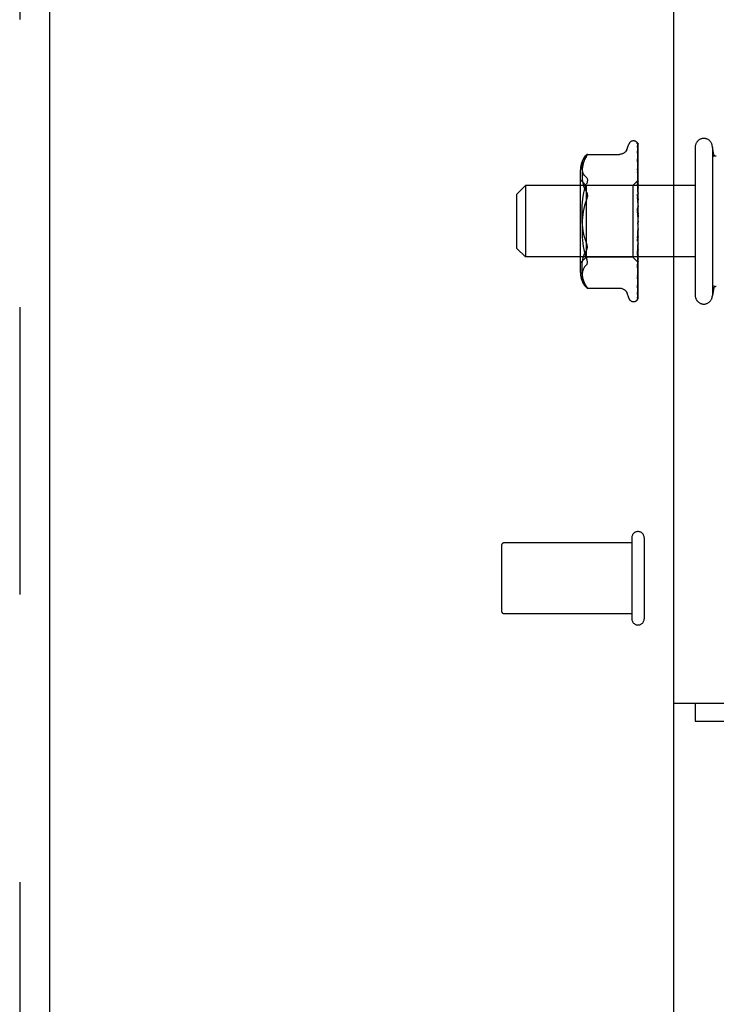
# Model space of a CAD drawing. Header units: inches. Extents: x 0 to 183, y 0 to 118.
# Tile 10 of 80: x 68.89 to 71.33, y 43.38 to 46.83. Entities that reach past the tile are written whole.
import ezdxf

# ---------------------------------------------------------------- set-up
doc = ezdxf.new("R2010")
doc.units = ezdxf.units.IN
doc.header["$LTSCALE"] = 10.065561
doc.header["$MEASUREMENT"] = 0
doc.linetypes.add('HIDDEN', pattern=[0.2, 0.1, -0.1])
doc.layers.get('0').update_dxf_attribs({"linetype": 'CONTINUOUS'})
for name, color, linetype in [('DEFAULT_2', 8, 'HIDDEN'), ('DIMENSIONS', 7, 'CONTINUOUS'), ('MAIN_ENCLOSURE_DOOR_ASSEMBLY', 7, 'CONTINUOUS')]:
    doc.layers.add(name, color=color, linetype=linetype)
doc.styles.get("Standard").update_dxf_attribs({"font": 'arial.ttf'})
doc.dimstyles.new('DIMSTYLE_1', dxfattribs={"dimtxt": 0.807398, "dimasz": 1.076531, "dimexe": 0.09, "dimexo": 0.07, "dimgap": 0.0375, "dimtad": 0, "dimtih": 1, "dimtoh": 1, "dimzin": 4, "dimdsep": 46, "dimtxsty": 'Standard', "dimblk": '_FILLED', "dimblk1": '_FILLED', "dimblk2": '_FILLED', "dimcen": 0.09, "dimadec": 3, "dimazin": 1, "dimtfac": 1, "dimtdec": 3, "dimtofl": 0, "dimtmove": 0, "dimatfit": 3, "dimldrblk": '_FILLED', "dimfxl": 0, "dimtolj": 1, "dimtzin": 4, "dimarcsym": 0})

# ---------------------------------------------------------------- blocks, each defined once
blk = doc.blocks.new('_FILLED')
at = {"color": 0, "linetype": 'ByBlock'}
blk.add_solid([(0, 0), (-1, 0.2), (-1, -0.2)], dxfattribs=at)
blk = doc.blocks.new('*D11')
at = {"layer": 'DIMENSIONS', "color": 2, "linetype": 'Continuous'}
for p, q in [((72.5979, 61.6943), (72.5979, 59.3179)), ((71.1779, 60.2868), (69.0248, 60.2868)), ((72.5979, 60.2868), (74.9791, 60.2868))]:
    blk.add_line(p, q, dxfattribs=at)
at = {"layer": 'DIMENSIONS', "color": 2, "linetype": 'Continuous', "xscale": 1.0765306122, "yscale": 1.0765306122, "zscale": 1.0765306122}
blk.add_blockref('_FILLED', (71.1779, 60.2868), dxfattribs=at)
at = {"layer": 'DIMENSIONS', "color": 2, "linetype": 'Continuous', "xscale": 1.0765306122, "yscale": 1.0765306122, "zscale": 1.0765306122, "rotation": 180}
blk.add_blockref('_FILLED', (72.5979, 60.2868), dxfattribs=at)
at = {"layer": 'DIMENSIONS', "color": 2, "linetype": 'Continuous', "insert": (75.3828, 60.6905), "char_height": 0.8074, "width": 2.194081, "attachment_point": 1, "line_spacing_factor": 0.9}
blk.add_mtext('1.42', dxfattribs=at)

msp = doc.modelspace()

# ---------------------------------------------------------------- linework, layer by layer
at = {"color": 3, "linetype": 'Continuous'}
for p, q in [((71.1779, 44.4333), (71.1779, 75.4558)), ((71.1779, 44.4333), (73.8109, 44.4333)), ((71.2529, 44.3703), (86.1029, 44.3703))]:
    msp.add_line(p, q, dxfattribs=at)
at = {"color": 7, "linetype": 'Continuous'}
for p, q in [((71.1779, 6.9743), (71.1779, 44.4333)), ((71.2529, 44.4333), (71.2529, 44.3703))]:
    msp.add_line(p, q, dxfattribs=at)
at = {"layer": 'DEFAULT_2', "color": 8, "linetype": 'HIDDEN'}
for p, q in [((71.0123, 46.3677), (71.0207, 46.3906)), ((71.0128, 46.369), (71.0134, 46.3703)), ((71.0364, 46.4016), (71.0372, 46.4016)), ((71.0502, 46.3922), (71.0521, 46.2629)), ((71.0502, 46.3836), (71.0521, 46.2585)), ((71.0502, 46.38), (71.0521, 46.2574)), ((71.0525, 46.3916), (71.0529, 46.3906)), ((71.0529, 46.1185), (71.0529, 46.3906)), ((71.2529, 46.3802), (71.2529, 45.8604)), ((71.3129, 46.3803), (71.3129, 45.8603)), ((71.3188, 46.3468), (71.3129, 46.3803)), ((70.8749, 46.3546), (70.9876, 46.3546)), ((71.0122, 46.3673), (71.0128, 46.369)), ((71.0502, 46.3659), (71.0502, 46.3654)), ((71.0502, 46.3654), (71.0521, 46.2487)), ((71.0502, 46.3596), (71.0521, 46.2469)), ((71.0502, 46.3385), (71.0502, 46.3384)), ((71.051, 46.3325), (71.0502, 46.3385)), ((71.0502, 46.3384), (71.0521, 46.2342)), ((71.3172, 46.3552), (71.3174, 46.3545)), ((71.3188, 46.3467), (71.3186, 46.348)), ((71.0502, 46.3306), (71.0521, 46.2319)), ((71.0503, 46.3303), (71.0502, 46.3306)), ((71.0502, 46.3033), (71.0502, 46.3035)), ((71.0502, 46.3035), (71.0521, 46.2157)), ((71.0514, 46.2922), (71.0502, 46.3033)), ((71.0518, 46.3255), (71.051, 46.3325)), ((70.8508, 45.9408), (70.8508, 46.2999)), ((71.0502, 46.2939), (71.0521, 46.2127)), ((71.0522, 46.2841), (71.0514, 46.2922)), ((71.0529, 46.2779), (71.0522, 46.2841)), ((70.6279, 46.2153), (70.6579, 46.2453)), ((71.2529, 46.2453), (70.6579, 46.2453)), ((70.6579, 46.2453), (70.6579, 45.9953)), ((70.8708, 46.2456), (70.8508, 46.2656)), ((71.0339, 46.2456), (70.8708, 46.2456)), ((70.8708, 46.2456), (70.8708, 45.9951)), ((71.0529, 46.2646), (71.0339, 46.2456)), ((71.0339, 46.2456), (71.0339, 45.9951)), ((71.0502, 46.2617), (71.0502, 46.2619)), ((71.0502, 46.2619), (71.0521, 46.1936)), ((71.0518, 46.2448), (71.0502, 46.2617)), ((71.0502, 46.251), (71.0521, 46.1902)), ((71.0529, 46.2337), (71.0518, 46.2448)), ((71.0521, 46.2633), (71.0521, 46.2633)), ((71.0521, 46.2629), (71.0521, 46.263)), ((71.0529, 46.2607), (71.0521, 46.2576)), ((71.0521, 46.2585), (71.0521, 46.2584)), ((71.0521, 46.2574), (71.0521, 46.2576)), ((71.0529, 46.2518), (71.0521, 46.2472)), ((71.0521, 46.2487), (71.0521, 46.2485)), ((71.0529, 46.2449), (71.0521, 46.2485)), ((71.0521, 46.2469), (71.0521, 46.2472)), ((71.0529, 46.2382), (71.0521, 46.2323)), ((71.0521, 46.2342), (71.0521, 46.234)), ((71.0529, 46.2289), (71.0521, 46.234)), ((71.0521, 46.2319), (71.0521, 46.2323)), ((70.6279, 46.0253), (70.6279, 46.2153)), ((71.0502, 46.2149), (71.0502, 46.2152)), ((71.0502, 46.2152), (71.0521, 46.1689)), ((71.0529, 46.1854), (71.0502, 46.2149)), ((71.0502, 46.2032), (71.0521, 46.1652)), ((71.0529, 46.2203), (71.0521, 46.2132)), ((71.0521, 46.2157), (71.0521, 46.2153)), ((71.0529, 46.209), (71.0521, 46.2153)), ((71.0521, 46.2127), (71.0521, 46.2132)), ((71.0529, 46.1988), (71.0521, 46.1909)), ((71.0502, 46.1648), (71.0529, 46.1349)), ((71.0521, 46.1421), (71.0502, 46.1648)), ((71.0521, 46.1936), (71.0521, 46.1933)), ((71.0529, 46.1859), (71.0521, 46.1933)), ((71.0521, 46.1902), (71.0521, 46.1909)), ((71.0529, 46.1745), (71.0521, 46.1659)), ((71.0521, 46.1689), (71.0521, 46.1686)), ((71.0529, 46.1604), (71.0521, 46.1686)), ((71.0521, 46.1652), (71.0521, 46.1659)), ((71.0503, 46.152), (71.0509, 46.1472)), ((71.0509, 46.1472), (71.0516, 46.1424)), ((71.0516, 46.1424), (71.0521, 46.1381)), ((71.0529, 46.1482), (71.0521, 46.1394)), ((71.0521, 46.1391), (71.0521, 46.1394)), ((71.0529, 46.121), (71.0521, 46.1121)), ((71.0529, 46.106), (71.0521, 46.1149)), ((71.0529, 46.0936), (71.0521, 46.0852)), ((71.0529, 45.8504), (71.0529, 46.1085)), ((71.0521, 46.0849), (71.0502, 46.0503)), ((71.0502, 46.0505), (71.0529, 46.0803)), ((71.0512, 46.0765), (71.0502, 46.0626)), ((71.0521, 46.0627), (71.0502, 46.0131)), ((71.0521, 46.0888), (71.0512, 46.0765)), ((71.0521, 46.0888), (71.0521, 46.0879)), ((71.0529, 46.0791), (71.0521, 46.0879)), ((71.0521, 46.0849), (71.0521, 46.0852)), ((71.0529, 46.0673), (71.0521, 46.0595)), ((71.0521, 46.0627), (71.0521, 46.062)), ((71.0529, 46.0537), (71.0521, 46.062)), ((71.0521, 46.0591), (71.0521, 46.0595)), ((70.6279, 46.0253), (70.6579, 45.9953)), ((71.0521, 46.0591), (71.0502, 46.0016)), ((71.0502, 46.0503), (71.0502, 46.0505)), ((71.0521, 46.0388), (71.0502, 45.9675)), ((71.0521, 46.0356), (71.0502, 45.9572)), ((71.051, 46.0101), (71.0529, 46.0307)), ((71.0529, 46.0429), (71.0521, 46.036)), ((71.0521, 46.0388), (71.0521, 46.0382)), ((71.0529, 46.0307), (71.0521, 46.0382)), ((71.0521, 46.0356), (71.0521, 46.036)), ((71.2529, 45.9953), (70.6579, 45.9953)), ((70.8708, 45.9951), (70.8508, 45.9751)), ((71.0339, 45.9951), (70.8708, 45.9951)), ((71.0522, 45.9767), (71.0339, 45.9951)), ((71.0521, 46.0179), (71.0502, 45.9275)), ((71.0521, 46.0152), (71.0502, 45.9188)), ((71.0502, 46.0018), (71.051, 46.0101)), ((71.0502, 46.0016), (71.0502, 46.0018)), ((71.0521, 46.0007), (71.0502, 45.8945)), ((71.0521, 45.9986), (71.0502, 45.8877)), ((71.0529, 46.0212), (71.0521, 46.0155)), ((71.0521, 46.0179), (71.0521, 46.0174)), ((71.0529, 46.0109), (71.0521, 46.0174)), ((71.0521, 46.0152), (71.0521, 46.0155)), ((71.0529, 46.0032), (71.0521, 45.9989)), ((71.0521, 46.0007), (71.0521, 46.0004)), ((71.0529, 45.9951), (71.0521, 46.0004)), ((71.0521, 45.9986), (71.0521, 45.9989)), ((71.0521, 45.9879), (71.0502, 45.8697)), ((71.0521, 45.9864), (71.0502, 45.865)), ((71.0521, 45.9798), (71.0502, 45.8539)), ((71.0521, 45.9791), (71.0502, 45.8516)), ((71.0521, 45.9769), (71.0502, 45.8478)), ((71.0502, 45.9572), (71.0502, 45.9574)), ((71.0518, 45.9736), (71.0529, 45.9843)), ((71.0529, 45.9894), (71.0521, 45.9866)), ((71.0521, 45.9879), (71.0521, 45.9876)), ((71.0529, 45.9838), (71.0521, 45.9876)), ((71.0521, 45.9864), (71.0521, 45.9866)), ((71.0521, 45.9798), (71.0521, 45.9797)), ((71.0521, 45.9791), (71.0521, 45.9792)), ((71.0529, 45.9762), (71.0521, 45.9769)), ((71.0521, 45.9769), (71.0521, 45.9768)), ((71.0522, 45.9767), (71.0521, 45.9768)), ((71.0502, 45.9188), (71.0505, 45.9216)), ((71.0505, 45.9216), (71.0514, 45.9292)), ((71.0514, 45.9292), (71.0522, 45.9368)), ((71.0522, 45.9368), (71.0529, 45.9427)), ((71.0502, 45.8945), (71.0502, 45.8944)), ((71.0502, 45.8877), (71.0502, 45.8874)), ((71.3188, 45.8938), (71.3129, 45.8603)), ((71.3188, 45.8939), (71.3186, 45.8926)), ((70.8749, 45.8861), (70.9876, 45.8861)), ((71.0128, 45.8717), (71.0122, 45.8734)), ((71.0123, 45.873), (71.0207, 45.85)), ((71.0134, 45.8703), (71.0128, 45.8717)), ((71.0502, 45.865), (71.0501, 45.8642)), ((71.3174, 45.8862), (71.3172, 45.8854)), ((71.0364, 45.8391), (71.0372, 45.8391)), ((71.0488, 45.8439), (71.049, 45.8442)), ((71.0309, 44.9943), (70.5839, 44.9943)), ((71.0309, 45.0123), (71.0309, 44.7283)), ((71.0739, 45.0123), (71.0739, 44.7283)), ((70.5739, 44.9843), (70.5739, 44.7563)), ((71.0309, 44.7463), (70.5839, 44.7463))]:
    msp.add_line(p, q, dxfattribs=at)
for points in [[(71.0134, 46.3703), (71.0133, 46.3703), (71.0132, 46.3701), (71.0131, 46.3697), (71.0128, 46.3692), (71.0124, 46.3684), (71.0118, 46.3676), (71.0111, 46.3665), (71.0103, 46.3654), (71.0093, 46.3643), (71.0082, 46.3631), (71.007, 46.3619), (71.0056, 46.3608), (71.0042, 46.3597), (71.0026, 46.3587), (71.0009, 46.3578), (70.9991, 46.357), (70.9973, 46.3562), (70.9953, 46.3556), (70.9932, 46.3551), (70.991, 46.3548), (70.9886, 46.3546), (70.9877, 46.3546)], [(71.0481, 46.3957), (71.0484, 46.3957), (71.0487, 46.3956), (71.049, 46.3956), (71.0492, 46.3955), (71.0495, 46.3953), (71.0497, 46.3952), (71.05, 46.395), (71.0502, 46.3949), (71.0504, 46.3947), (71.0506, 46.3945), (71.0508, 46.3943), (71.051, 46.3941), (71.0512, 46.3938), (71.0513, 46.3936), (71.0515, 46.3934), (71.0516, 46.3931), (71.0518, 46.3929), (71.0519, 46.3927), (71.0521, 46.3924), (71.0522, 46.3921), (71.0523, 46.3919), (71.0524, 46.3916), (71.0525, 46.3916)], [(71.0494, 46.3951), (71.0496, 46.3947), (71.0498, 46.3942), (71.05, 46.3936), (71.0502, 46.3929), (71.0502, 46.3922)], [(71.0529, 46.3855), (71.0525, 46.3871), (71.052, 46.3887), (71.0515, 46.3902), (71.051, 46.3916), (71.0505, 46.393), (71.0499, 46.3942), (71.0494, 46.3951)], [(71.0495, 46.3937), (71.0495, 46.3937), (71.0494, 46.3938), (71.0495, 46.3938), (71.0495, 46.3936), (71.0497, 46.3934), (71.0498, 46.393), (71.05, 46.3926), (71.0501, 46.392), (71.0502, 46.3914), (71.0502, 46.391)], [(71.0529, 46.3877), (71.0528, 46.3878), (71.0525, 46.3885), (71.0523, 46.3891), (71.052, 46.3897), (71.0517, 46.3903), (71.0514, 46.3909), (71.0511, 46.3914), (71.0508, 46.3919), (71.0505, 46.3923), (71.0502, 46.3927), (71.05, 46.393), (71.0495, 46.3937)], [(71.0501, 46.3811), (71.0501, 46.3812), (71.05, 46.3813), (71.05, 46.3814), (71.05, 46.3813), (71.0501, 46.3811), (71.0501, 46.3807), (71.0502, 46.3803), (71.0502, 46.38)], [(71.0501, 46.3847), (71.0501, 46.3845), (71.0502, 46.384), (71.0502, 46.3836)], [(71.0529, 46.3711), (71.0526, 46.3728), (71.0522, 46.3751), (71.0517, 46.3773), (71.0513, 46.3794), (71.0509, 46.3814), (71.0504, 46.3834), (71.0501, 46.3847)], [(71.0504, 46.3806), (71.0502, 46.3809), (71.0501, 46.3811)], [(71.0529, 46.3754), (71.0528, 46.3756), (71.0525, 46.3763), (71.0522, 46.3769), (71.052, 46.3776), (71.0517, 46.3782), (71.0514, 46.3787), (71.0511, 46.3793), (71.0508, 46.3798), (71.0504, 46.3806)], [(70.8718, 46.3486), (70.8682, 46.3426), (70.8651, 46.3364), (70.8626, 46.3298), (70.8606, 46.3231), (70.8591, 46.3164), (70.858, 46.3098), (70.8572, 46.3036), (70.8567, 46.2975), (70.8564, 46.2916), (70.8563, 46.2858), (70.8564, 46.2799), (70.8567, 46.2739), (70.8572, 46.2676), (70.858, 46.2612), (70.8591, 46.2546), (70.8606, 46.248), (70.8626, 46.2414), (70.865, 46.2349), (70.8681, 46.2286), (70.8718, 46.2226)], [(70.8718, 46.2733), (70.8684, 46.2767), (70.8655, 46.2804), (70.8629, 46.2845), (70.8608, 46.2888), (70.8591, 46.2933), (70.8579, 46.298), (70.857, 46.3028), (70.8565, 46.3078), (70.8563, 46.3128), (70.8565, 46.3179), (70.857, 46.3228), (70.8579, 46.3277), (70.8591, 46.3324), (70.8608, 46.3369), (70.8629, 46.3412), (70.8655, 46.3453), (70.8659, 46.3459)], [(70.8659, 46.3459), (70.8684, 46.349), (70.8718, 46.3524)], [(70.875, 46.3546), (70.8747, 46.3545), (70.874, 46.3542), (70.873, 46.3535), (70.8718, 46.3524)], [(70.8718, 46.3486), (70.873, 46.3504), (70.874, 46.3519), (70.8747, 46.353), (70.8751, 46.3538), (70.8752, 46.3543), (70.8751, 46.3546), (70.875, 46.3546)], [(71.0529, 46.3478), (71.0526, 46.3498), (71.0522, 46.3527), (71.0518, 46.3555), (71.0514, 46.3584), (71.0509, 46.3612), (71.0505, 46.364), (71.0502, 46.3659)], [(71.0503, 46.3598), (71.0502, 46.36), (71.0502, 46.3601), (71.0502, 46.3601), (71.0502, 46.3599), (71.0502, 46.3596)], [(71.0514, 46.3575), (71.0507, 46.3588), (71.0505, 46.3593), (71.0503, 46.3597), (71.0503, 46.3598)], [(71.0529, 46.354), (71.0528, 46.3541), (71.0524, 46.355), (71.0521, 46.3559), (71.0517, 46.3567), (71.0514, 46.3575)], [(71.3268, 46.3481), (71.3253, 46.3482), (71.3236, 46.3486), (71.322, 46.3492), (71.3208, 46.3501), (71.3198, 46.3509), (71.3191, 46.3516), (71.3186, 46.3524), (71.3181, 46.353), (71.3178, 46.3536), (71.3176, 46.3542), (71.3174, 46.3546), (71.3173, 46.3549), (71.3172, 46.3551)], [(71.3181, 46.3506), (71.3179, 46.3519), (71.3176, 46.3532), (71.3174, 46.3545)], [(71.0529, 46.3242), (71.0526, 46.3248), (71.0523, 46.3257), (71.0519, 46.3265), (71.0516, 46.3273), (71.0512, 46.328), (71.0509, 46.3286), (71.0507, 46.3292), (71.0505, 46.3298), (71.0503, 46.3302), (71.0503, 46.3303)], [(71.0529, 46.3164), (71.0526, 46.3185), (71.0518, 46.3255)], [(70.8718, 46.2733), (70.873, 46.2719), (70.874, 46.2702), (70.8747, 46.2683), (70.8751, 46.2663), (70.8752, 46.2641), (70.8751, 46.2617), (70.8747, 46.2592), (70.874, 46.2564), (70.873, 46.2534), (70.8718, 46.2501)], [(71.0514, 46.2905), (71.0511, 46.2912), (71.0508, 46.2919), (71.0506, 46.2925), (71.0504, 46.293), (71.0503, 46.2934), (71.0502, 46.2937), (71.0502, 46.2939)], [(71.0529, 46.2871), (71.0527, 46.2875), (71.0524, 46.2883), (71.052, 46.2891), (71.0514, 46.2905)], [(70.8718, 46.045), (70.8681, 46.0549), (70.8651, 46.065), (70.8626, 46.0756), (70.8606, 46.0863), (70.8591, 46.0971), (70.858, 46.1077), (70.8572, 46.1181), (70.8567, 46.1283), (70.8564, 46.1381), (70.8563, 46.1478), (70.8564, 46.1573), (70.8567, 46.1669), (70.8572, 46.1768), (70.858, 46.187), (70.8591, 46.1978), (70.8606, 46.2087), (70.8626, 46.2196), (70.8651, 46.2303), (70.8682, 46.2405), (70.8718, 46.2501)], [(71.0522, 46.2456), (71.0514, 46.2471), (71.0511, 46.2478), (71.0508, 46.2485), (71.0506, 46.2492), (71.0504, 46.2499), (71.0503, 46.2504), (71.0502, 46.2509), (71.0502, 46.251)], [(71.0529, 46.2644), (71.0527, 46.2641), (71.0525, 46.2638), (71.0523, 46.2634), (71.0521, 46.263)], [(71.0529, 46.2643), (71.0526, 46.264), (71.0524, 46.2638), (71.0522, 46.2636), (71.0521, 46.2634), (71.0521, 46.2633), (71.0521, 46.2633)], [(71.0529, 46.2634), (71.0526, 46.2632), (71.0524, 46.263), (71.0522, 46.2629), (71.0521, 46.2629), (71.0521, 46.2629), (71.0521, 46.2629)], [(71.0529, 46.263), (71.0527, 46.2631), (71.0525, 46.2632), (71.0523, 46.2633), (71.0521, 46.2633)], [(71.0529, 46.2601), (71.0526, 46.2597), (71.0524, 46.2593), (71.0522, 46.259), (71.0521, 46.2587), (71.0521, 46.2585), (71.0521, 46.2585)], [(71.0529, 46.2564), (71.0527, 46.257), (71.0525, 46.2575), (71.0523, 46.258), (71.0521, 46.2584)], [(71.0529, 46.2572), (71.0526, 46.2572), (71.0524, 46.2571), (71.0522, 46.2572), (71.0521, 46.2573), (71.0521, 46.2574)], [(71.0529, 46.2508), (71.0526, 46.2503), (71.0524, 46.2498), (71.0522, 46.2494), (71.0521, 46.2491), (71.0521, 46.2488), (71.0521, 46.2487)], [(71.0529, 46.2462), (71.0526, 46.2462), (71.0524, 46.2463), (71.0522, 46.2465), (71.0521, 46.2467), (71.0521, 46.2469)], [(71.0529, 46.2367), (71.0526, 46.2362), (71.0524, 46.2357), (71.0522, 46.2352), (71.0521, 46.2347), (71.0521, 46.2343), (71.0521, 46.2342)], [(71.0529, 46.2306), (71.0526, 46.2307), (71.0524, 46.2309), (71.0522, 46.2312), (71.0521, 46.2315), (71.0521, 46.2319)], [(71.0529, 46.2441), (71.0525, 46.2449), (71.0522, 46.2456)], [(70.8718, 46.2226), (70.8723, 46.2217), (70.8729, 46.2207), (70.8734, 46.2196), (70.8739, 46.2185), (70.8743, 46.2173), (70.8746, 46.216), (70.8749, 46.2147), (70.8751, 46.2133), (70.8752, 46.2119), (70.8752, 46.2106)], [(70.8752, 46.2106), (70.8751, 46.2088), (70.875, 46.2069), (70.8747, 46.205), (70.8743, 46.2031), (70.8737, 46.2012), (70.8731, 46.1993), (70.8725, 46.1974), (70.8718, 46.1956)], [(71.0529, 46.1967), (71.0528, 46.1969), (71.0524, 46.1975), (71.0521, 46.1981), (71.0518, 46.1987), (71.0515, 46.1993), (71.0512, 46.1999), (71.0509, 46.2006), (71.0506, 46.2013), (71.0504, 46.202), (71.0503, 46.2027), (71.0502, 46.2032)], [(71.0529, 46.2185), (71.0526, 46.2179), (71.0524, 46.2173), (71.0522, 46.2168), (71.0521, 46.2163), (71.0521, 46.2158), (71.0521, 46.2157)], [(71.0529, 46.211), (71.0526, 46.2112), (71.0524, 46.2115), (71.0522, 46.2119), (71.0521, 46.2123), (71.0521, 46.2127)], [(70.8718, 46.1956), (70.8681, 46.1858), (70.8651, 46.1756), (70.8626, 46.1651), (70.8606, 46.1543), (70.8591, 46.1436), (70.858, 46.1329), (70.8572, 46.1225), (70.8567, 46.1123), (70.8564, 46.1025), (70.8563, 46.0929), (70.8564, 46.0834), (70.8567, 46.0738), (70.8572, 46.0639), (70.858, 46.0536), (70.8591, 46.0429), (70.8606, 46.032), (70.8626, 46.0211), (70.8651, 46.0103), (70.8682, 46.0002), (70.8718, 45.9905)], [(71.0529, 46.1967), (71.0526, 46.1961), (71.0524, 46.1955), (71.0522, 46.1949), (71.0521, 46.1943), (71.0521, 46.1938), (71.0521, 46.1936)], [(71.0529, 46.1881), (71.0526, 46.1884), (71.0524, 46.1889), (71.0522, 46.1893), (71.0521, 46.1898), (71.0521, 46.1902)], [(71.0529, 46.1722), (71.0526, 46.1716), (71.0524, 46.171), (71.0522, 46.1703), (71.0521, 46.1697), (71.0521, 46.1691), (71.0521, 46.1689)], [(71.0529, 46.1628), (71.0526, 46.1632), (71.0524, 46.1637), (71.0522, 46.1642), (71.0521, 46.1648), (71.0521, 46.1652)], [(71.0529, 46.1468), (71.0527, 46.147), (71.0525, 46.1474), (71.0522, 46.1478), (71.052, 46.1481), (71.0517, 46.1485), (71.0515, 46.1489), (71.0512, 46.1494), (71.0509, 46.1499), (71.0507, 46.1505), (71.0505, 46.1511), (71.0503, 46.1518), (71.0503, 46.1521)], [(71.0529, 46.1458), (71.0526, 46.1452), (71.0524, 46.1446), (71.0522, 46.144), (71.0521, 46.1433), (71.0521, 46.1427), (71.0521, 46.1421)], [(71.0521, 46.1381), (71.0521, 46.1385), (71.0521, 46.1391)], [(71.0529, 46.1359), (71.0526, 46.1364), (71.0524, 46.1369), (71.0522, 46.1374), (71.0521, 46.138), (71.0521, 46.1381)], [(71.0529, 46.1185), (71.0526, 46.1179), (71.0524, 46.1173), (71.0522, 46.1167), (71.0521, 46.1161), (71.0521, 46.1155), (71.0521, 46.1149)], [(71.0529, 46.1085), (71.0526, 46.1091), (71.0524, 46.1096), (71.0522, 46.1103), (71.0521, 46.1109), (71.0521, 46.1115), (71.0521, 46.1121)], [(71.0502, 46.0626), (71.0502, 46.0627), (71.0503, 46.0634), (71.0505, 46.064), (71.0507, 46.0647), (71.051, 46.0653), (71.0512, 46.0659), (71.0515, 46.0664), (71.0518, 46.0669), (71.0524, 46.0679)], [(71.0529, 46.0912), (71.0526, 46.0907), (71.0524, 46.0902), (71.0522, 46.0896), (71.0521, 46.089), (71.0521, 46.0888)], [(71.0529, 46.0815), (71.0526, 46.0821), (71.0524, 46.0827), (71.0522, 46.0833), (71.0521, 46.084), (71.0521, 46.0846), (71.0521, 46.0849)], [(71.0529, 46.065), (71.0526, 46.0646), (71.0524, 46.0641), (71.0522, 46.0636), (71.0521, 46.0631), (71.0521, 46.0627)], [(71.0524, 46.0679), (71.0527, 46.0684), (71.0529, 46.0687)], [(70.8681, 46.012), (70.8728, 46.0198), (70.8737, 46.0217), (70.8743, 46.0237), (70.8748, 46.0258), (70.8751, 46.0279), (70.8752, 46.0301)], [(70.8752, 46.0301), (70.8751, 46.0323), (70.8748, 46.0347), (70.8743, 46.0372), (70.8737, 46.0398), (70.8728, 46.0424), (70.8718, 46.045)], [(71.0529, 46.0559), (71.0526, 46.0565), (71.0524, 46.0571), (71.0522, 46.0577), (71.0521, 46.0583), (71.0521, 46.0589), (71.0521, 46.0591)], [(71.0529, 46.0408), (71.0526, 46.0405), (71.0524, 46.0401), (71.0522, 46.0397), (71.0521, 46.0392), (71.0521, 46.0388)], [(71.0529, 46.0326), (71.0526, 46.0332), (71.0524, 46.0338), (71.0522, 46.0344), (71.0521, 46.035), (71.0521, 46.0355), (71.0521, 46.0356)], [(70.8718, 45.8921), (70.8682, 45.898), (70.8651, 45.9042), (70.8626, 45.9108), (70.8606, 45.9175), (70.8591, 45.9242), (70.858, 45.9308), (70.8572, 45.9371), (70.8567, 45.9432), (70.8564, 45.949), (70.8563, 45.9549), (70.8564, 45.9608), (70.8567, 45.9668), (70.8572, 45.973), (70.858, 45.9795), (70.8591, 45.986), (70.8606, 45.9927), (70.8626, 45.9993), (70.865, 46.0058), (70.8681, 46.012)], [(70.8718, 45.9674), (70.873, 45.9688), (70.874, 45.9705), (70.8747, 45.9723), (70.8751, 45.9744), (70.8752, 45.9766), (70.8751, 45.9789), (70.8747, 45.9815), (70.874, 45.9842), (70.873, 45.9873), (70.8718, 45.9905)], [(71.0502, 46.013), (71.0502, 46.0131), (71.0503, 46.0137), (71.0504, 46.0144), (71.0506, 46.0151), (71.0509, 46.0158), (71.0512, 46.0165), (71.0515, 46.0172)], [(71.0515, 46.0172), (71.0522, 46.0185), (71.0526, 46.0192), (71.0529, 46.0198)], [(71.0529, 46.0194), (71.0526, 46.0192), (71.0524, 46.019), (71.0522, 46.0187), (71.0521, 46.0183), (71.0521, 46.0179)], [(71.0529, 46.0125), (71.0526, 46.0131), (71.0524, 46.0137), (71.0522, 46.0142), (71.0521, 46.0147), (71.0521, 46.0151), (71.0521, 46.0152)], [(71.0529, 46.0018), (71.0526, 46.0017), (71.0524, 46.0015), (71.0522, 46.0013), (71.0521, 46.001), (71.0521, 46.0007)], [(71.0529, 45.9963), (71.0526, 45.9969), (71.0524, 45.9974), (71.0522, 45.9978), (71.0521, 45.9982), (71.0521, 45.9986), (71.0521, 45.9986)], [(70.8718, 45.9674), (70.8684, 45.964), (70.8655, 45.9602), (70.8629, 45.9562), (70.8608, 45.9519), (70.8591, 45.9474), (70.8579, 45.9427), (70.857, 45.9378), (70.8565, 45.9329), (70.8563, 45.9278), (70.8565, 45.9228), (70.857, 45.9178), (70.8579, 45.913), (70.8591, 45.9083), (70.8608, 45.9037), (70.8629, 45.8994), (70.8655, 45.8954), (70.8659, 45.8948)], [(71.0502, 45.9574), (71.0505, 45.9606), (71.0518, 45.9736)], [(71.0502, 45.9675), (71.0502, 45.9678), (71.0503, 45.9683), (71.0505, 45.9689), (71.0507, 45.9695), (71.051, 45.9703), (71.0513, 45.971)], [(71.0513, 45.971), (71.0521, 45.9726), (71.0524, 45.9734), (71.0528, 45.9743), (71.0529, 45.9744)], [(71.0529, 45.9884), (71.0526, 45.9884), (71.0524, 45.9883), (71.0522, 45.9883), (71.0521, 45.9881), (71.0521, 45.9879)], [(71.0529, 45.9846), (71.0526, 45.9851), (71.0524, 45.9855), (71.0522, 45.9858), (71.0521, 45.9862), (71.0521, 45.9864), (71.0521, 45.9864)], [(71.0529, 45.9803), (71.0527, 45.98), (71.0525, 45.9797), (71.0523, 45.9794), (71.0521, 45.9792)], [(71.0529, 45.9797), (71.0526, 45.9799), (71.0524, 45.9799), (71.0522, 45.98), (71.0521, 45.9799), (71.0521, 45.9798)], [(71.0529, 45.9775), (71.0527, 45.978), (71.0525, 45.9785), (71.0523, 45.9791), (71.0521, 45.9797)], [(71.0529, 45.9778), (71.0526, 45.9782), (71.0524, 45.9785), (71.0522, 45.9787), (71.0521, 45.9789), (71.0521, 45.9791), (71.0521, 45.9791)], [(71.0529, 45.9763), (71.0527, 45.9764), (71.0525, 45.9765), (71.0523, 45.9767), (71.0522, 45.9767)], [(71.0502, 45.9275), (71.0502, 45.9275), (71.0502, 45.9276), (71.0503, 45.9279), (71.0504, 45.9282), (71.0505, 45.9287), (71.0507, 45.9293), (71.051, 45.9299), (71.0513, 45.9306), (71.052, 45.9321)], [(71.052, 45.9321), (71.0523, 45.9329), (71.0527, 45.9337), (71.0529, 45.9342)], [(70.8659, 45.8948), (70.8684, 45.8917), (70.8718, 45.8883)], [(70.8718, 45.8921), (70.873, 45.8902), (70.874, 45.8888), (70.8747, 45.8876), (70.8751, 45.8868), (70.8752, 45.8863), (70.8751, 45.8861), (70.875, 45.8861)], [(70.875, 45.8861), (70.8747, 45.8861), (70.874, 45.8865), (70.873, 45.8872), (70.8718, 45.8883)], [(71.0502, 45.8874), (71.0505, 45.8897), (71.051, 45.8928), (71.0514, 45.896), (71.0518, 45.8992), (71.0522, 45.9024), (71.0526, 45.9056), (71.0529, 45.9076)], [(71.0502, 45.8944), (71.0502, 45.8944), (71.0502, 45.8943), (71.0502, 45.8944), (71.0503, 45.8946), (71.0504, 45.8949), (71.0506, 45.8954), (71.0508, 45.8959), (71.0511, 45.8965), (71.0514, 45.8972), (71.0517, 45.8979), (71.0521, 45.8987), (71.0524, 45.8995), (71.0528, 45.9004), (71.0529, 45.9006)], [(71.3172, 45.8854), (71.3172, 45.8854), (71.3172, 45.8855), (71.3173, 45.8857), (71.3174, 45.886), (71.3176, 45.8865), (71.3178, 45.887), (71.3181, 45.8876), (71.3186, 45.8883), (71.3191, 45.889), (71.3198, 45.8898), (71.3208, 45.8906), (71.322, 45.8914), (71.3236, 45.8921), (71.3253, 45.8925), (71.3268, 45.8926)], [(71.3181, 45.89), (71.3179, 45.8887), (71.3176, 45.8875), (71.3174, 45.8862)], [(70.9877, 45.8861), (70.9886, 45.886), (70.991, 45.8859), (70.9932, 45.8855), (70.9953, 45.8851), (70.9973, 45.8844), (70.9991, 45.8837), (71.0009, 45.8829), (71.0026, 45.8819), (71.0042, 45.8809), (71.0056, 45.8799), (71.007, 45.8787), (71.0082, 45.8775), (71.0093, 45.8764), (71.0103, 45.8752), (71.0111, 45.8741), (71.0118, 45.8731), (71.0124, 45.8722), (71.0128, 45.8715), (71.0131, 45.871), (71.0132, 45.8706), (71.0133, 45.8705)], [(71.0502, 45.8539), (71.0502, 45.8535), (71.0501, 45.853), (71.05, 45.8526), (71.0499, 45.8522), (71.0498, 45.852), (71.0498, 45.852)], [(71.0498, 45.852), (71.0498, 45.8519), (71.0498, 45.852), (71.0499, 45.8522), (71.0501, 45.8524), (71.0506, 45.8532)], [(71.0499, 45.8497), (71.0503, 45.8508), (71.0508, 45.8524), (71.0512, 45.8541), (71.0517, 45.8558), (71.0521, 45.8576), (71.0525, 45.8596), (71.0529, 45.8612)], [(71.0501, 45.8642), (71.0505, 45.8659), (71.0509, 45.8683), (71.0514, 45.8707), (71.0518, 45.8732), (71.0522, 45.8757), (71.0526, 45.8783), (71.0529, 45.8801)], [(71.0501, 45.8689), (71.0501, 45.8689), (71.0501, 45.8688), (71.0501, 45.8689), (71.0502, 45.8691), (71.0504, 45.8695), (71.0506, 45.8699), (71.0511, 45.8709)], [(71.0502, 45.8697), (71.0502, 45.8694), (71.0501, 45.8691), (71.0501, 45.8689)], [(71.0506, 45.8532), (71.0508, 45.8537), (71.0511, 45.8542), (71.0514, 45.8548), (71.0518, 45.8554), (71.0521, 45.856), (71.0524, 45.8567), (71.0526, 45.8574), (71.0529, 45.858)], [(71.0511, 45.8709), (71.0514, 45.8715), (71.0517, 45.8721), (71.052, 45.8728), (71.0523, 45.8735), (71.0526, 45.8742), (71.0529, 45.8749)], [(71.0502, 45.8478), (71.0502, 45.8477), (71.0502, 45.8473), (71.0501, 45.8469), (71.0501, 45.8465), (71.05, 45.8461), (71.0498, 45.8458), (71.0497, 45.8454), (71.0495, 45.8451), (71.0494, 45.8448), (71.0492, 45.8445), (71.049, 45.8443), (71.0489, 45.8441), (71.0488, 45.844), (71.0487, 45.8439), (71.0487, 45.8439)], [(71.0487, 45.8439), (71.0487, 45.8439), (71.0487, 45.8439), (71.0488, 45.8439)], [(71.0488, 45.8438), (71.0491, 45.8441), (71.05, 45.8452), (71.0508, 45.8463), (71.0514, 45.8475), (71.0519, 45.8487), (71.0524, 45.85), (71.0529, 45.8515)], [(71.049, 45.8442), (71.0492, 45.8444), (71.0493, 45.8445), (71.0495, 45.8447), (71.0497, 45.8449), (71.0498, 45.8451), (71.05, 45.8454), (71.0502, 45.8456), (71.0504, 45.8459), (71.0506, 45.8461), (71.0508, 45.8464), (71.051, 45.8467), (71.0512, 45.847), (71.0514, 45.8473), (71.0516, 45.8477), (71.0518, 45.848), (71.052, 45.8484), (71.0521, 45.8488), (71.0523, 45.8491), (71.0525, 45.8495), (71.0527, 45.8499), (71.0528, 45.8503), (71.0529, 45.8504)], [(71.0502, 45.8516), (71.0502, 45.8509), (71.0501, 45.8503), (71.0499, 45.8498), (71.0499, 45.8498)]]:
    msp.add_lwpolyline(points, dxfattribs=at)
for centre, radius, start, end in [((71.2829, 46.3803), 0.03, 359.9957, 180), ((71.0364, 46.3849), 0.0167, 90, 160), ((71.0372, 46.3849), 0.0167, 23.6147, 90), ((70.9284, 46.2999), 0.0776, 143.6673, 180), ((70.9284, 45.9407), 0.0776, 180, 216.3327), ((71.2829, 45.8603), 0.03, 180, 0.0043), ((71.0364, 45.8557), 0.0167, 200, 270), ((71.0372, 45.8557), 0.0167, 270, 314.2806), ((71.0524, 45.0123), 0.0215, 0, 180), ((70.5839, 44.9843), 0.01, 90, 180), ((70.5839, 44.7563), 0.01, 180, 270), ((71.0524, 44.7283), 0.0215, 180, 360)]:
    msp.add_arc(centre, radius, start, end, dxfattribs=at)
at = {"layer": 'MAIN_ENCLOSURE_DOOR_ASSEMBLY', "color": 8, "linetype": 'HIDDEN'}
msp.add_line((68.8864, 76.0163), (68.8864, 13.7243), dxfattribs=at)
at = {"layer": 'MAIN_ENCLOSURE_DOOR_ASSEMBLY', "color": 3, "linetype": 'Continuous'}
msp.add_line((68.9904, 76.0163), (68.9904, 13.7243), dxfattribs=at)

# ---------------------------------------------------------------- dimensions: what is measured, and where the dimension line sits
at = {"layer": 'DIMENSIONS', "color": 2, "linetype": 'Continuous'}
dim = msp.add_linear_dim(base=(72.5979, 60.2868), p1=(71.1779, 44.5133), p2=(72.5979, 61.7643), dimstyle='DIMSTYLE_1', dxfattribs=at)
dim.commit()
dim.dimension.update_dxf_attribs({"geometry": '*D11', "text_midpoint": (76.5103, 60.2883), "dimtype": 160})

doc.saveas('drawing.dxf')
